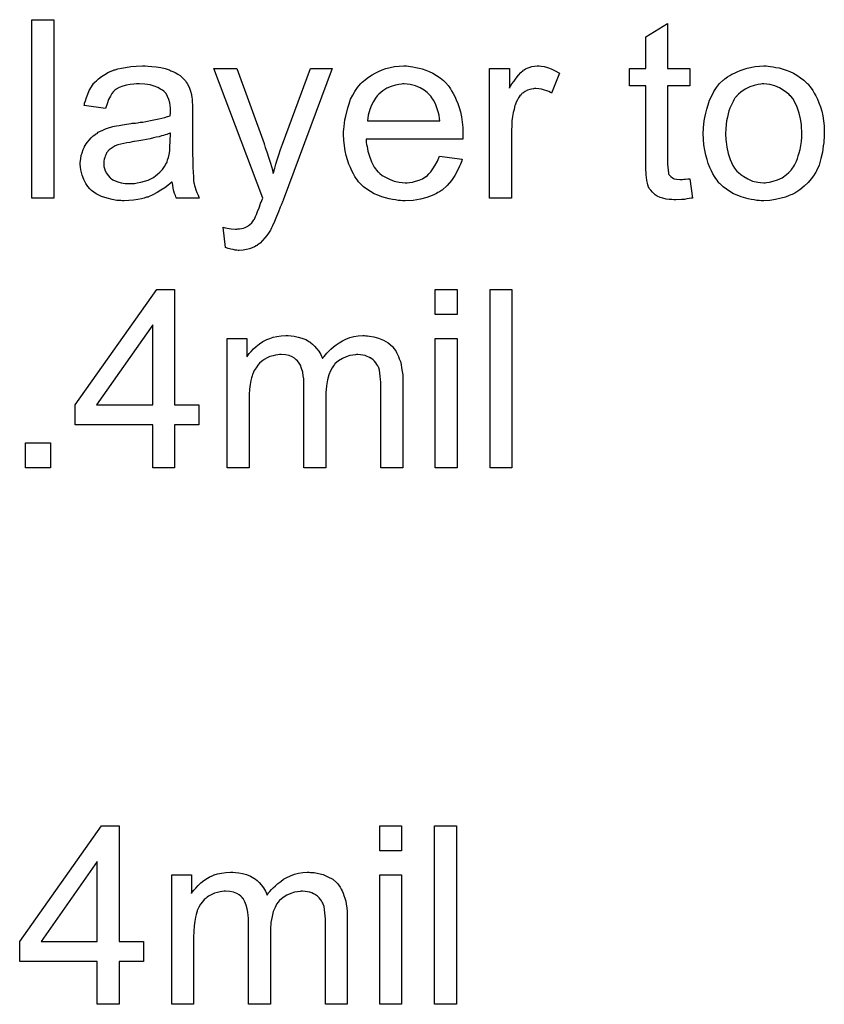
# Model space of a CAD drawing. Extents: x -1.6 to 9, y -2.8 to 5.2.
# Tile 176 of 197: x 6.677 to 7.038, y 3.246 to 3.688. Entities that reach past the tile are written whole.
import ezdxf

# ---------------------------------------------------------------- set-up
doc = ezdxf.new("R2010")
doc.units = 0
doc.layers.add('dfn6-15-57-c_document', color=1, linetype='CONTINUOUS')

msp = doc.modelspace()

# ---------------------------------------------------------------- linework, layer by layer
at = {"layer": 'dfn6-15-57-c_document', "color": 1}
for points in [[(6.692484, 3.607974), (6.68265, 3.607974), (6.68265, 3.688038), (6.692484, 3.688038), (6.692484, 3.607974)], [(6.968082, 3.666055), (6.978032, 3.666055), (6.978032, 3.658419), (6.968082, 3.658419), (6.968082, 3.624287), (6.968082, 3.624056), (6.968082, 3.623593), (6.968082, 3.622899), (6.968197, 3.622089), (6.968313, 3.620238), (6.968429, 3.619428), (6.968544, 3.618849), (6.96866, 3.618618), (6.969007, 3.618155), (6.96947, 3.617577), (6.97028, 3.616998), (6.970511, 3.616882), (6.97109, 3.616651), (6.972131, 3.61642), (6.973635, 3.616304), (6.974792, 3.616304), (6.975371, 3.61642), (6.976181, 3.61642), (6.977106, 3.616535), (6.978032, 3.616651), (6.979305, 3.607974), (6.979073, 3.607974), (6.97861, 3.607858), (6.977801, 3.607742), (6.976759, 3.607626), (6.975602, 3.607395), (6.974329, 3.607279), (6.971784, 3.607164), (6.970859, 3.607164), (6.969933, 3.607279), (6.968776, 3.607395), (6.967387, 3.607511), (6.965999, 3.607858), (6.964726, 3.608205), (6.963454, 3.608783), (6.963338, 3.608899), (6.962991, 3.609131), (6.962528, 3.609478), (6.961834, 3.610056), (6.961255, 3.610635), (6.960561, 3.611445), (6.959867, 3.612254), (6.959404, 3.613296), (6.959404, 3.613411), (6.959173, 3.613874), (6.959057, 3.614684), (6.958826, 3.615841), (6.958594, 3.617345), (6.958479, 3.618271), (6.958479, 3.619312), (6.958363, 3.620585), (6.958247, 3.621858), (6.958247, 3.623246), (6.958247, 3.624866), (6.958247, 3.658419), (6.950958, 3.658419), (6.950958, 3.666055), (6.958247, 3.666055), (6.958247, 3.680402), (6.968082, 3.686302), (6.968082, 3.666055)], [(6.734831, 3.667212), (6.736566, 3.667096), (6.738533, 3.666865), (6.7405, 3.666518), (6.742467, 3.666055), (6.744318, 3.665476), (6.744549, 3.665361), (6.745128, 3.665129), (6.745938, 3.664782), (6.746979, 3.664319), (6.748136, 3.663625), (6.749293, 3.662931), (6.750334, 3.662005), (6.75126, 3.66108), (6.751376, 3.660964), (6.751607, 3.660617), (6.751954, 3.660039), (6.752417, 3.659344), (6.752995, 3.658303), (6.753458, 3.657262), (6.753921, 3.655989), (6.754268, 3.654485), (6.754268, 3.654369), (6.754384, 3.654022), (6.754499, 3.653328), (6.754615, 3.652402), (6.754615, 3.65113), (6.754731, 3.649626), (6.754847, 3.647659), (6.754847, 3.64546), (6.754847, 3.632271), (6.754847, 3.632155), (6.754847, 3.631692), (6.754847, 3.630998), (6.754847, 3.630072), (6.754847, 3.629031), (6.754847, 3.627758), (6.754962, 3.624981), (6.754962, 3.622089), (6.755078, 3.619196), (6.755194, 3.617924), (6.755194, 3.616767), (6.755309, 3.615725), (6.755425, 3.614916), (6.755425, 3.6148), (6.755541, 3.614337), (6.755657, 3.613643), (6.756004, 3.612717), (6.756235, 3.611676), (6.756698, 3.610519), (6.757276, 3.609246), (6.757855, 3.607974), (6.747557, 3.607974), (6.747442, 3.608089), (6.747326, 3.608552), (6.747095, 3.609131), (6.746748, 3.610056), (6.7464, 3.611097), (6.746169, 3.61237), (6.745938, 3.613758), (6.745706, 3.615263), (6.745591, 3.615263), (6.745475, 3.615031), (6.744781, 3.614453), (6.743739, 3.613643), (6.742351, 3.612602), (6.740615, 3.61156), (6.73888, 3.610403), (6.737029, 3.609362), (6.735062, 3.608552), (6.734831, 3.608436), (6.734136, 3.608321), (6.733095, 3.607974), (6.731822, 3.607626), (6.730203, 3.607279), (6.728351, 3.607048), (6.726269, 3.606816), (6.724186, 3.606701), (6.723261, 3.606701), (6.722566, 3.606816), (6.721756, 3.606816), (6.720831, 3.606932), (6.718748, 3.607279), (6.716434, 3.607858), (6.713889, 3.608668), (6.711575, 3.609825), (6.709492, 3.611329), (6.709261, 3.61156), (6.708682, 3.612139), (6.707872, 3.61318), (6.706947, 3.614568), (6.706021, 3.616304), (6.705211, 3.618271), (6.704633, 3.6207), (6.704517, 3.621858), (6.704401, 3.623246), (6.704401, 3.623477), (6.704401, 3.62394), (6.704517, 3.62475), (6.704633, 3.625791), (6.704864, 3.627064), (6.705211, 3.628337), (6.705674, 3.629725), (6.706253, 3.630998), (6.706368, 3.631113), (6.7066, 3.631576), (6.707062, 3.632271), (6.707641, 3.63308), (6.708335, 3.634006), (6.709261, 3.634932), (6.710186, 3.635857), (6.711343, 3.636667), (6.711459, 3.636783), (6.711922, 3.637014), (6.7125, 3.637477), (6.713426, 3.63794), (6.714467, 3.638403), (6.71574, 3.638981), (6.717013, 3.639444), (6.718517, 3.639907), (6.718632, 3.639907), (6.719095, 3.640022), (6.719789, 3.640254), (6.720715, 3.640369), (6.721872, 3.640601), (6.723376, 3.640832), (6.725112, 3.641179), (6.727194, 3.641411), (6.72731, 3.641411), (6.727773, 3.641526), (6.728351, 3.641526), (6.729161, 3.641642), (6.730087, 3.641758), (6.731244, 3.641989), (6.732516, 3.642105), (6.733905, 3.642336), (6.736682, 3.642915), (6.73969, 3.643493), (6.742351, 3.644188), (6.743624, 3.644535), (6.744781, 3.644882), (6.744781, 3.644997), (6.744781, 3.645229), (6.744896, 3.645923), (6.744896, 3.646733), (6.744896, 3.647196), (6.744896, 3.647427), (6.744896, 3.647543), (6.744896, 3.647659), (6.744896, 3.648353), (6.744781, 3.64951), (6.744549, 3.650782), (6.744202, 3.652171), (6.743624, 3.653559), (6.74293, 3.654832), (6.742004, 3.655873), (6.741888, 3.655989), (6.74131, 3.656452), (6.740384, 3.656915), (6.739227, 3.657609), (6.737607, 3.658187), (6.735756, 3.658766), (6.733442, 3.659113), (6.730781, 3.659229), (6.729624, 3.659229), (6.728467, 3.659113), (6.726847, 3.658881), (6.725227, 3.65865), (6.723492, 3.658187), (6.721872, 3.657609), (6.720484, 3.656799), (6.720368, 3.656683), (6.719905, 3.656336), (6.719327, 3.655758), (6.718632, 3.654832), (6.717938, 3.653675), (6.717128, 3.652171), (6.716434, 3.65032), (6.71574, 3.648237), (6.706137, 3.64951), (6.706137, 3.649626), (6.706253, 3.649741), (6.706253, 3.650088), (6.706368, 3.650551), (6.706715, 3.651592), (6.707178, 3.653097), (6.707757, 3.654601), (6.708451, 3.65622), (6.709377, 3.65784), (6.710418, 3.659344), (6.710533, 3.65946), (6.710996, 3.659923), (6.71169, 3.660617), (6.712616, 3.661543), (6.713889, 3.662468), (6.715393, 3.663394), (6.717128, 3.664435), (6.719095, 3.665245), (6.719211, 3.665245), (6.719327, 3.665361), (6.719674, 3.665476), (6.720137, 3.665592), (6.721294, 3.665939), (6.722913, 3.666286), (6.724765, 3.666633), (6.727079, 3.666981), (6.729508, 3.667212), (6.732285, 3.667328), (6.733558, 3.667328), (6.734831, 3.667212)], [(6.795457, 3.607048), (6.795457, 3.606932), (6.795342, 3.606585), (6.79511, 3.606122), (6.794879, 3.605544), (6.794532, 3.604734), (6.794185, 3.603808), (6.793375, 3.601841), (6.792565, 3.599643), (6.791639, 3.597445), (6.790714, 3.595478), (6.790251, 3.594668), (6.789904, 3.593858), (6.789788, 3.593627), (6.789441, 3.593048), (6.788862, 3.592238), (6.788168, 3.591197), (6.787243, 3.59004), (6.786201, 3.588883), (6.78516, 3.587726), (6.783887, 3.5868), (6.783772, 3.586685), (6.783309, 3.586453), (6.782615, 3.586106), (6.781573, 3.585643), (6.780416, 3.585181), (6.779028, 3.584834), (6.777524, 3.584602), (6.775788, 3.584486), (6.775325, 3.584486), (6.774747, 3.584602), (6.773937, 3.584602), (6.773011, 3.584834), (6.77197, 3.585065), (6.770813, 3.585296), (6.769541, 3.585759), (6.768499, 3.594899), (6.768615, 3.594899), (6.769078, 3.594784), (6.769656, 3.594668), (6.77035, 3.594437), (6.772202, 3.59409), (6.774053, 3.593974), (6.774631, 3.593974), (6.77521, 3.59409), (6.775904, 3.59409), (6.77764, 3.594437), (6.778449, 3.594784), (6.779259, 3.595131), (6.779375, 3.595131), (6.779606, 3.595362), (6.779953, 3.595594), (6.780416, 3.595941), (6.781458, 3.596866), (6.782383, 3.598139), (6.782383, 3.598255), (6.782615, 3.598486), (6.782846, 3.598949), (6.783077, 3.599643), (6.78354, 3.600569), (6.784003, 3.601957), (6.784697, 3.603577), (6.785391, 3.605544), (6.785391, 3.60566), (6.785623, 3.606122), (6.785854, 3.606932), (6.786317, 3.607974), (6.764334, 3.666055), (6.774747, 3.666055), (6.786895, 3.632386), (6.786895, 3.632271), (6.787011, 3.632155), (6.787127, 3.631808), (6.787243, 3.631229), (6.787474, 3.630651), (6.787705, 3.629956), (6.788284, 3.628337), (6.788978, 3.62637), (6.789672, 3.624056), (6.790367, 3.621626), (6.791061, 3.618965), (6.791061, 3.619081), (6.791176, 3.619312), (6.791292, 3.619659), (6.791408, 3.620122), (6.791524, 3.6207), (6.791755, 3.621395), (6.792218, 3.62313), (6.792796, 3.625097), (6.793606, 3.627411), (6.7943, 3.629725), (6.795226, 3.632155), (6.807721, 3.666055), (6.817556, 3.666055), (6.795457, 3.607048)], [(6.851688, 3.667212), (6.852613, 3.667096), (6.85377, 3.666865), (6.855043, 3.666633), (6.856547, 3.666286), (6.857935, 3.665939), (6.859555, 3.665361), (6.861059, 3.664782), (6.862679, 3.663972), (6.864299, 3.663047), (6.865919, 3.662005), (6.867423, 3.660733), (6.868811, 3.659344), (6.868927, 3.659229), (6.869158, 3.658997), (6.869505, 3.658534), (6.869968, 3.65784), (6.870547, 3.65703), (6.871125, 3.656105), (6.871819, 3.654948), (6.872514, 3.653559), (6.873208, 3.652055), (6.873902, 3.650435), (6.87448, 3.648584), (6.875059, 3.646617), (6.875522, 3.644419), (6.875869, 3.642105), (6.8761, 3.639675), (6.876216, 3.637014), (6.876216, 3.636898), (6.876216, 3.636436), (6.876216, 3.635626), (6.8761, 3.634469), (6.832713, 3.634469), (6.832713, 3.634353), (6.832713, 3.634006), (6.832828, 3.633543), (6.832828, 3.632849), (6.832944, 3.632039), (6.833176, 3.631113), (6.833523, 3.629031), (6.834217, 3.626717), (6.835142, 3.624171), (6.836415, 3.621858), (6.838035, 3.619775), (6.838151, 3.619775), (6.838266, 3.619544), (6.838961, 3.618965), (6.840002, 3.618155), (6.84139, 3.617345), (6.843241, 3.61642), (6.845324, 3.61561), (6.847638, 3.615031), (6.848911, 3.614916), (6.850299, 3.6148), (6.851225, 3.6148), (6.852266, 3.614916), (6.853539, 3.615147), (6.854927, 3.615494), (6.856547, 3.615957), (6.858051, 3.616651), (6.859555, 3.617577), (6.859671, 3.617692), (6.860249, 3.618155), (6.860944, 3.618849), (6.861753, 3.619775), (6.862679, 3.621048), (6.86372, 3.622667), (6.864762, 3.624519), (6.865687, 3.626717), (6.875869, 3.625444), (6.875869, 3.625329), (6.875753, 3.625097), (6.875637, 3.624634), (6.875406, 3.62394), (6.875059, 3.623246), (6.874712, 3.62232), (6.873786, 3.620353), (6.872629, 3.618155), (6.871009, 3.615841), (6.869158, 3.613643), (6.866844, 3.61156), (6.866729, 3.61156), (6.866497, 3.611329), (6.86615, 3.611097), (6.865687, 3.61075), (6.864993, 3.610403), (6.864299, 3.610056), (6.863373, 3.609593), (6.862332, 3.609131), (6.861175, 3.608668), (6.860018, 3.608205), (6.857125, 3.607511), (6.853886, 3.606932), (6.850299, 3.606701), (6.849026, 3.606701), (6.848217, 3.606816), (6.847175, 3.606932), (6.845903, 3.607164), (6.844514, 3.607395), (6.84301, 3.607626), (6.83977, 3.608552), (6.838035, 3.609246), (6.836415, 3.60994), (6.83468, 3.610866), (6.83306, 3.611907), (6.831556, 3.613064), (6.830052, 3.614453), (6.829936, 3.614568), (6.829704, 3.6148), (6.829357, 3.615263), (6.828895, 3.615957), (6.828316, 3.616767), (6.827738, 3.617692), (6.827043, 3.618849), (6.826349, 3.620122), (6.825655, 3.621626), (6.824961, 3.623246), (6.824382, 3.625097), (6.823804, 3.627064), (6.823341, 3.629147), (6.822994, 3.631461), (6.822762, 3.63389), (6.822647, 3.636436), (6.822647, 3.636551), (6.822647, 3.63713), (6.822647, 3.637824), (6.822762, 3.638865), (6.822878, 3.640138), (6.822994, 3.641526), (6.823225, 3.643146), (6.823572, 3.644766), (6.824498, 3.648468), (6.825077, 3.65032), (6.825771, 3.652287), (6.826696, 3.654138), (6.827738, 3.655873), (6.828895, 3.657609), (6.830167, 3.659229), (6.830283, 3.659344), (6.830514, 3.659576), (6.830977, 3.659923), (6.831556, 3.660501), (6.83225, 3.66108), (6.833176, 3.661774), (6.834217, 3.662584), (6.835489, 3.663278), (6.836762, 3.664088), (6.838266, 3.664782), (6.839886, 3.665476), (6.841622, 3.666055), (6.843473, 3.666633), (6.84544, 3.666981), (6.847522, 3.667212), (6.849721, 3.667328), (6.850878, 3.667328), (6.851688, 3.667212)], [(6.911389, 3.667212), (6.912661, 3.666981), (6.914166, 3.666518), (6.915785, 3.665939), (6.917636, 3.665129), (6.919603, 3.664088), (6.916017, 3.655063), (6.915901, 3.655179), (6.915438, 3.65541), (6.914744, 3.655758), (6.913818, 3.656105), (6.912777, 3.656452), (6.911504, 3.656799), (6.910232, 3.65703), (6.908959, 3.657146), (6.908381, 3.657146), (6.907802, 3.65703), (6.906992, 3.656915), (6.906182, 3.656683), (6.905141, 3.656336), (6.9041, 3.655873), (6.903174, 3.655179), (6.903058, 3.655063), (6.902711, 3.654832), (6.902364, 3.654369), (6.901786, 3.653791), (6.901207, 3.652981), (6.900629, 3.652055), (6.90005, 3.651014), (6.899587, 3.649741), (6.899472, 3.64951), (6.899356, 3.648816), (6.899124, 3.647774), (6.898777, 3.646386), (6.89843, 3.64465), (6.898199, 3.642684), (6.898083, 3.640601), (6.897967, 3.638287), (6.897967, 3.607974), (6.888133, 3.607974), (6.888133, 3.666055), (6.897042, 3.666055), (6.897042, 3.657262), (6.897158, 3.657377), (6.89762, 3.658187), (6.898199, 3.659229), (6.899124, 3.660501), (6.90005, 3.661774), (6.901091, 3.663162), (6.902133, 3.664319), (6.903174, 3.665245), (6.90329, 3.665361), (6.903637, 3.665592), (6.904331, 3.665939), (6.905025, 3.666286), (6.905951, 3.666633), (6.907108, 3.666981), (6.908265, 3.667212), (6.909538, 3.667328), (6.910347, 3.667328), (6.911389, 3.667212)], [(7.013205, 3.667212), (7.014246, 3.667096), (7.015403, 3.666865), (7.016676, 3.666633), (7.01818, 3.666402), (7.021304, 3.665361), (7.022923, 3.664782), (7.024543, 3.663972), (7.026163, 3.663162), (7.027783, 3.662005), (7.029287, 3.660848), (7.030791, 3.65946), (7.030907, 3.659344), (7.031138, 3.659113), (7.031485, 3.65865), (7.031948, 3.658072), (7.032527, 3.657262), (7.033221, 3.65622), (7.033915, 3.655063), (7.034609, 3.653791), (7.035303, 3.652402), (7.035998, 3.650667), (7.036692, 3.648931), (7.03727, 3.646964), (7.037733, 3.644882), (7.03808, 3.642684), (7.038312, 3.640369), (7.038427, 3.637824), (7.038427, 3.637708), (7.038427, 3.637361), (7.038427, 3.636783), (7.038427, 3.635973), (7.038312, 3.635047), (7.038196, 3.63389), (7.038196, 3.632733), (7.037965, 3.631461), (7.037617, 3.628568), (7.036923, 3.625676), (7.036113, 3.622783), (7.034956, 3.620122), (7.034956, 3.620006), (7.034841, 3.619891), (7.034609, 3.619544), (7.034378, 3.619081), (7.033568, 3.617924), (7.032527, 3.616535), (7.031138, 3.614916), (7.029403, 3.613296), (7.027436, 3.611676), (7.025122, 3.610172), (7.025006, 3.610172), (7.02489, 3.610056), (7.024543, 3.609825), (7.023965, 3.609593), (7.023386, 3.609362), (7.022692, 3.609131), (7.020957, 3.608436), (7.01899, 3.607858), (7.01656, 3.607279), (7.014015, 3.606816), (7.011238, 3.606701), (7.010081, 3.606701), (7.009155, 3.606816), (7.008114, 3.606932), (7.006957, 3.607164), (7.005569, 3.607395), (7.00418, 3.607626), (7.001056, 3.608552), (6.999321, 3.609246), (6.997701, 3.60994), (6.996081, 3.610866), (6.994461, 3.611907), (6.992957, 3.613064), (6.991453, 3.614453), (6.991337, 3.614568), (6.991106, 3.6148), (6.990759, 3.615263), (6.990296, 3.615957), (6.989718, 3.616767), (6.989139, 3.617692), (6.988445, 3.618849), (6.987751, 3.620238), (6.987056, 3.621742), (6.986362, 3.623477), (6.985784, 3.625329), (6.985205, 3.627295), (6.984743, 3.629494), (6.984395, 3.631808), (6.984164, 3.634353), (6.984048, 3.637014), (6.984048, 3.637246), (6.984048, 3.637708), (6.984164, 3.638518), (6.984164, 3.639675), (6.98428, 3.640948), (6.984511, 3.642568), (6.984743, 3.644188), (6.985205, 3.646039), (6.985668, 3.64789), (6.986247, 3.649857), (6.986941, 3.651939), (6.987866, 3.653906), (6.988792, 3.655758), (6.990065, 3.657609), (6.991337, 3.659344), (6.992957, 3.660848), (6.993073, 3.660964), (6.993304, 3.66108), (6.993767, 3.661427), (6.994346, 3.66189), (6.99504, 3.662352), (6.995965, 3.662931), (6.996891, 3.66351), (6.998048, 3.664088), (6.999321, 3.664666), (7.000709, 3.665245), (7.003833, 3.666286), (7.00742, 3.667096), (7.009271, 3.667212), (7.011238, 3.667328), (7.012395, 3.667328), (7.013205, 3.667212)], [(6.849836, 3.659229), (6.849142, 3.659229), (6.848679, 3.659113), (6.847407, 3.658997), (6.845903, 3.65865), (6.844051, 3.658072), (6.842084, 3.657262), (6.840233, 3.656105), (6.838382, 3.654601), (6.838151, 3.654369), (6.837688, 3.653791), (6.836878, 3.652749), (6.836068, 3.651361), (6.835142, 3.649741), (6.834333, 3.647659), (6.833638, 3.645229), (6.833291, 3.642568), (6.865803, 3.642568), (6.865803, 3.642684), (6.865803, 3.642915), (6.865687, 3.643262), (6.865687, 3.643725), (6.865456, 3.645113), (6.865109, 3.646617), (6.86453, 3.648468), (6.863952, 3.650204), (6.863026, 3.651939), (6.861985, 3.653444), (6.861985, 3.653559), (6.861753, 3.653675), (6.861175, 3.654369), (6.860134, 3.655295), (6.858745, 3.656336), (6.85701, 3.657377), (6.854927, 3.658303), (6.852497, 3.658997), (6.851225, 3.659113), (6.849836, 3.659229)], [(7.011238, 3.659229), (7.010544, 3.659229), (7.009965, 3.659113), (7.008692, 3.658997), (7.006957, 3.658534), (7.00499, 3.65784), (7.002907, 3.656915), (7.00094, 3.655526), (6.999899, 3.654601), (6.998974, 3.653675), (6.998974, 3.653559), (6.998742, 3.653444), (6.998511, 3.653097), (6.998164, 3.652634), (6.997817, 3.652055), (6.99747, 3.651361), (6.997007, 3.650435), (6.996544, 3.64951), (6.996081, 3.648353), (6.995618, 3.647196), (6.995271, 3.645807), (6.994924, 3.644303), (6.994577, 3.642684), (6.994346, 3.640948), (6.99423, 3.638981), (6.994114, 3.637014), (6.994114, 3.636898), (6.994114, 3.636551), (6.994114, 3.635973), (6.99423, 3.635163), (6.99423, 3.634237), (6.994346, 3.633196), (6.994693, 3.630766), (6.995271, 3.62799), (6.996197, 3.625213), (6.997354, 3.622552), (6.998164, 3.621395), (6.998974, 3.620238), (6.999089, 3.620238), (6.999205, 3.620006), (6.999899, 3.619428), (7.00094, 3.618502), (7.002329, 3.617577), (7.004064, 3.616535), (7.006147, 3.61561), (7.008577, 3.615031), (7.009849, 3.614916), (7.011238, 3.6148), (7.011932, 3.6148), (7.012511, 3.614916), (7.013783, 3.615147), (7.015519, 3.615494), (7.01737, 3.616188), (7.019453, 3.617114), (7.021419, 3.618502), (7.022461, 3.619428), (7.023386, 3.620353), (7.023502, 3.620469), (7.023618, 3.620585), (7.023849, 3.620932), (7.024196, 3.621395), (7.024543, 3.621973), (7.025006, 3.622667), (7.025469, 3.623593), (7.025932, 3.624519), (7.026395, 3.625676), (7.026742, 3.626948), (7.027204, 3.628337), (7.027551, 3.629841), (7.027899, 3.631576), (7.02813, 3.633312), (7.028361, 3.635279), (7.028361, 3.637361), (7.028361, 3.637477), (7.028361, 3.637824), (7.028361, 3.638403), (7.028246, 3.639097), (7.028246, 3.640022), (7.02813, 3.641064), (7.027783, 3.643493), (7.027204, 3.646039), (7.026279, 3.648816), (7.025006, 3.651361), (7.024312, 3.652634), (7.023386, 3.653675), (7.023386, 3.653791), (7.023155, 3.653906), (7.022461, 3.654601), (7.021419, 3.65541), (7.020031, 3.656452), (7.018296, 3.657493), (7.016213, 3.658419), (7.013899, 3.658997), (7.012626, 3.659113), (7.011238, 3.659229)], [(6.744896, 3.63713), (6.744781, 3.63713), (6.744665, 3.637014), (6.744318, 3.636898), (6.743855, 3.636783), (6.743277, 3.636551), (6.742582, 3.63632), (6.741773, 3.636089), (6.740847, 3.635857), (6.739806, 3.63551), (6.738533, 3.635279), (6.73726, 3.634932), (6.735756, 3.634584), (6.734136, 3.634237), (6.732516, 3.63389), (6.730665, 3.633659), (6.728698, 3.633312), (6.728467, 3.633312), (6.727773, 3.633196), (6.726616, 3.632965), (6.725343, 3.632733), (6.723955, 3.632502), (6.722566, 3.632155), (6.721294, 3.631808), (6.720137, 3.631345), (6.720021, 3.631345), (6.719674, 3.631113), (6.719211, 3.630882), (6.718748, 3.630535), (6.71736, 3.629609), (6.716203, 3.628221), (6.716203, 3.628105), (6.715971, 3.627874), (6.715856, 3.627411), (6.715624, 3.626833), (6.715393, 3.626138), (6.715162, 3.625444), (6.715046, 3.624519), (6.71493, 3.623593), (6.71493, 3.623477), (6.71493, 3.622899), (6.715046, 3.622205), (6.715277, 3.621279), (6.715624, 3.620238), (6.716203, 3.619196), (6.716897, 3.618039), (6.717823, 3.616998), (6.717938, 3.616882), (6.718401, 3.616651), (6.719095, 3.616188), (6.720021, 3.615725), (6.721294, 3.615263), (6.722798, 3.6148), (6.724533, 3.614568), (6.726616, 3.614453), (6.727541, 3.614453), (6.728698, 3.614568), (6.729971, 3.6148), (6.731591, 3.615031), (6.733211, 3.615494), (6.734946, 3.616073), (6.736682, 3.616882), (6.736913, 3.616998), (6.737376, 3.617345), (6.738186, 3.617924), (6.739111, 3.618734), (6.740153, 3.619659), (6.74131, 3.620816), (6.742235, 3.622205), (6.743161, 3.623709), (6.743277, 3.623824), (6.743392, 3.624287), (6.743624, 3.625097), (6.743971, 3.626138), (6.744318, 3.627527), (6.744549, 3.629147), (6.744665, 3.631113), (6.744781, 3.633427), (6.744896, 3.63713)], [(6.746748, 3.515136), (6.757623, 3.515136), (6.757623, 3.506111), (6.746748, 3.506111), (6.746748, 3.486905), (6.736913, 3.486905), (6.736913, 3.506111), (6.702087, 3.506111), (6.702087, 3.515136), (6.738764, 3.566969), (6.746748, 3.566969), (6.746748, 3.515136)], [(6.873555, 3.555747), (6.86372, 3.555747), (6.86372, 3.566969), (6.873555, 3.566969), (6.873555, 3.555747)], [(6.898199, 3.486905), (6.888364, 3.486905), (6.888364, 3.566969), (6.898199, 3.566969), (6.898199, 3.486905)], [(6.736913, 3.551003), (6.71169, 3.515136), (6.736913, 3.515136), (6.736913, 3.551003)], [(6.832597, 3.546143), (6.833407, 3.546143), (6.834217, 3.546028), (6.836184, 3.545681), (6.838266, 3.545102), (6.840465, 3.544177), (6.842663, 3.543019), (6.844514, 3.5414), (6.844745, 3.541168), (6.845208, 3.540474), (6.846018, 3.539433), (6.846365, 3.538623), (6.846828, 3.537813), (6.847291, 3.536772), (6.847638, 3.53573), (6.848101, 3.534573), (6.848448, 3.533185), (6.848679, 3.531797), (6.848911, 3.530177), (6.849142, 3.528557), (6.849142, 3.526706), (6.849142, 3.486905), (6.839308, 3.486905), (6.839308, 3.523351), (6.839308, 3.523466), (6.839308, 3.523582), (6.839308, 3.524276), (6.839308, 3.525317), (6.839192, 3.52659), (6.839076, 3.527979), (6.838961, 3.529367), (6.838729, 3.530755), (6.838382, 3.531797), (6.838382, 3.531912), (6.838151, 3.532259), (6.837919, 3.532722), (6.837572, 3.533301), (6.837109, 3.533995), (6.836531, 3.534689), (6.835837, 3.535383), (6.834911, 3.536077), (6.834795, 3.536193), (6.834448, 3.536309), (6.833985, 3.53654), (6.833176, 3.536887), (6.832366, 3.537235), (6.831324, 3.537466), (6.830283, 3.537582), (6.82901, 3.537697), (6.828432, 3.537697), (6.827969, 3.537582), (6.826812, 3.537466), (6.825424, 3.537235), (6.823804, 3.536656), (6.822068, 3.535962), (6.820333, 3.534921), (6.818713, 3.533532), (6.818597, 3.533301), (6.818135, 3.532722), (6.81744, 3.531797), (6.816746, 3.530408), (6.815936, 3.528557), (6.815358, 3.526359), (6.814895, 3.523698), (6.814663, 3.520574), (6.814663, 3.486905), (6.804829, 3.486905), (6.804829, 3.524508), (6.804829, 3.524623), (6.804829, 3.524855), (6.804829, 3.525086), (6.804829, 3.525549), (6.804713, 3.526822), (6.804482, 3.52821), (6.804251, 3.52983), (6.803788, 3.53145), (6.803209, 3.532954), (6.802399, 3.534342), (6.802284, 3.534458), (6.801936, 3.534921), (6.801358, 3.535383), (6.800548, 3.536077), (6.799507, 3.536656), (6.798118, 3.537235), (6.796499, 3.537582), (6.794532, 3.537697), (6.793837, 3.537697), (6.793028, 3.537582), (6.792102, 3.537466), (6.790945, 3.537119), (6.789557, 3.536772), (6.788284, 3.536193), (6.786895, 3.535499), (6.78678, 3.535383), (6.786317, 3.535036), (6.785739, 3.534573), (6.784929, 3.533879), (6.784119, 3.532954), (6.783309, 3.531797), (6.782499, 3.530524), (6.781805, 3.52902), (6.781689, 3.528788), (6.781573, 3.52821), (6.781342, 3.527284), (6.780995, 3.526012), (6.780648, 3.524276), (6.780416, 3.522193), (6.780301, 3.519764), (6.780185, 3.516987), (6.780185, 3.486905), (6.77035, 3.486905), (6.77035, 3.544986), (6.779144, 3.544986), (6.779144, 3.536656), (6.779259, 3.536887), (6.779606, 3.53735), (6.780301, 3.53816), (6.78111, 3.539086), (6.782152, 3.540243), (6.783425, 3.5414), (6.784813, 3.542557), (6.786433, 3.543598), (6.786664, 3.543714), (6.787243, 3.544061), (6.788168, 3.544408), (6.789441, 3.544986), (6.790945, 3.545449), (6.792681, 3.545796), (6.794647, 3.546143), (6.79673, 3.546259), (6.797771, 3.546259), (6.799044, 3.546143), (6.800432, 3.545912), (6.802168, 3.545565), (6.803903, 3.545102), (6.805639, 3.544408), (6.807259, 3.543482), (6.80749, 3.543367), (6.807953, 3.543019), (6.808647, 3.542441), (6.809573, 3.541515), (6.810498, 3.540474), (6.81154, 3.539201), (6.812465, 3.537697), (6.813159, 3.535962), (6.813275, 3.536077), (6.813507, 3.536425), (6.813854, 3.536887), (6.814432, 3.537582), (6.815126, 3.538392), (6.815936, 3.539201), (6.816862, 3.540127), (6.818019, 3.541168), (6.819292, 3.542094), (6.820564, 3.543019), (6.822068, 3.543829), (6.823688, 3.544639), (6.825424, 3.545334), (6.827275, 3.545796), (6.829126, 3.546143), (6.831209, 3.546259), (6.832019, 3.546259), (6.832597, 3.546143)], [(6.873555, 3.486905), (6.86372, 3.486905), (6.86372, 3.544986), (6.873555, 3.544986), (6.873555, 3.486905)], [(6.691096, 3.486905), (6.679873, 3.486905), (6.679873, 3.498128), (6.691096, 3.498128), (6.691096, 3.486905)], [(6.721872, 3.274271), (6.732748, 3.274271), (6.732748, 3.265247), (6.721872, 3.265247), (6.721872, 3.246041), (6.712038, 3.246041), (6.712038, 3.265247), (6.677212, 3.265247), (6.677212, 3.274271), (6.713889, 3.326105), (6.721872, 3.326105), (6.721872, 3.274271)], [(6.848679, 3.314882), (6.838845, 3.314882), (6.838845, 3.326105), (6.848679, 3.326105), (6.848679, 3.314882)], [(6.873323, 3.246041), (6.863489, 3.246041), (6.863489, 3.326105), (6.873323, 3.326105), (6.873323, 3.246041)], [(6.712038, 3.310139), (6.686815, 3.274271), (6.712038, 3.274271), (6.712038, 3.310139)], [(6.807721, 3.305279), (6.808531, 3.305279), (6.809341, 3.305163), (6.811308, 3.304816), (6.813391, 3.304238), (6.815589, 3.303312), (6.817787, 3.302155), (6.819639, 3.300535), (6.81987, 3.300304), (6.820333, 3.29961), (6.821143, 3.298568), (6.82149, 3.297759), (6.821953, 3.296949), (6.822415, 3.295907), (6.822762, 3.294866), (6.823225, 3.293709), (6.823572, 3.292321), (6.823804, 3.290932), (6.824035, 3.289312), (6.824267, 3.287693), (6.824267, 3.285841), (6.824267, 3.246041), (6.814432, 3.246041), (6.814432, 3.282486), (6.814432, 3.282602), (6.814432, 3.282718), (6.814432, 3.283412), (6.814432, 3.284453), (6.814316, 3.285726), (6.814201, 3.287114), (6.814085, 3.288503), (6.813854, 3.289891), (6.813507, 3.290932), (6.813507, 3.291048), (6.813275, 3.291395), (6.813044, 3.291858), (6.812697, 3.292436), (6.812234, 3.293131), (6.811655, 3.293825), (6.810961, 3.294519), (6.810035, 3.295213), (6.80992, 3.295329), (6.809573, 3.295445), (6.80911, 3.295676), (6.8083, 3.296023), (6.80749, 3.29637), (6.806449, 3.296602), (6.805408, 3.296717), (6.804135, 3.296833), (6.803556, 3.296833), (6.803093, 3.296717), (6.801936, 3.296602), (6.800548, 3.29637), (6.798928, 3.295792), (6.797193, 3.295097), (6.795457, 3.294056), (6.793837, 3.292668), (6.793722, 3.292436), (6.793259, 3.291858), (6.792565, 3.290932), (6.791871, 3.289544), (6.791061, 3.287693), (6.790482, 3.285494), (6.790019, 3.282833), (6.789788, 3.279709), (6.789788, 3.246041), (6.779953, 3.246041), (6.779953, 3.283643), (6.779953, 3.283759), (6.779953, 3.28399), (6.779953, 3.284222), (6.779953, 3.284684), (6.779838, 3.285957), (6.779606, 3.287346), (6.779375, 3.288965), (6.778912, 3.290585), (6.778334, 3.292089), (6.777524, 3.293478), (6.777408, 3.293593), (6.777061, 3.294056), (6.776483, 3.294519), (6.775673, 3.295213), (6.774631, 3.295792), (6.773243, 3.29637), (6.771623, 3.296717), (6.769656, 3.296833), (6.768962, 3.296833), (6.768152, 3.296717), (6.767226, 3.296602), (6.766069, 3.296255), (6.764681, 3.295907), (6.763408, 3.295329), (6.76202, 3.294635), (6.761904, 3.294519), (6.761441, 3.294172), (6.760863, 3.293709), (6.760053, 3.293015), (6.759243, 3.292089), (6.758433, 3.290932), (6.757623, 3.28966), (6.756929, 3.288155), (6.756814, 3.287924), (6.756698, 3.287346), (6.756466, 3.28642), (6.756119, 3.285147), (6.755772, 3.283412), (6.755541, 3.281329), (6.755425, 3.278899), (6.755309, 3.276123), (6.755309, 3.246041), (6.745475, 3.246041), (6.745475, 3.304122), (6.754268, 3.304122), (6.754268, 3.295792), (6.754384, 3.296023), (6.754731, 3.296486), (6.755425, 3.297296), (6.756235, 3.298221), (6.757276, 3.299378), (6.758549, 3.300535), (6.759937, 3.301692), (6.761557, 3.302734), (6.761789, 3.302849), (6.762367, 3.303197), (6.763293, 3.303544), (6.764565, 3.304122), (6.766069, 3.304585), (6.767805, 3.304932), (6.769772, 3.305279), (6.771855, 3.305395), (6.772896, 3.305395), (6.774168, 3.305279), (6.775557, 3.305048), (6.777292, 3.304701), (6.779028, 3.304238), (6.780763, 3.303544), (6.782383, 3.302618), (6.782615, 3.302502), (6.783077, 3.302155), (6.783772, 3.301577), (6.784697, 3.300651), (6.785623, 3.29961), (6.786664, 3.298337), (6.78759, 3.296833), (6.788284, 3.295097), (6.7884, 3.295213), (6.788631, 3.29556), (6.788978, 3.296023), (6.789557, 3.296717), (6.790251, 3.297527), (6.791061, 3.298337), (6.791986, 3.299263), (6.793143, 3.300304), (6.794416, 3.30123), (6.795689, 3.302155), (6.797193, 3.302965), (6.798813, 3.303775), (6.800548, 3.304469), (6.802399, 3.304932), (6.804251, 3.305279), (6.806333, 3.305395), (6.807143, 3.305395), (6.807721, 3.305279)], [(6.848679, 3.246041), (6.838845, 3.246041), (6.838845, 3.304122), (6.848679, 3.304122), (6.848679, 3.246041)]]:
    msp.add_lwpolyline(points, dxfattribs=at)

doc.saveas('drawing.dxf')
